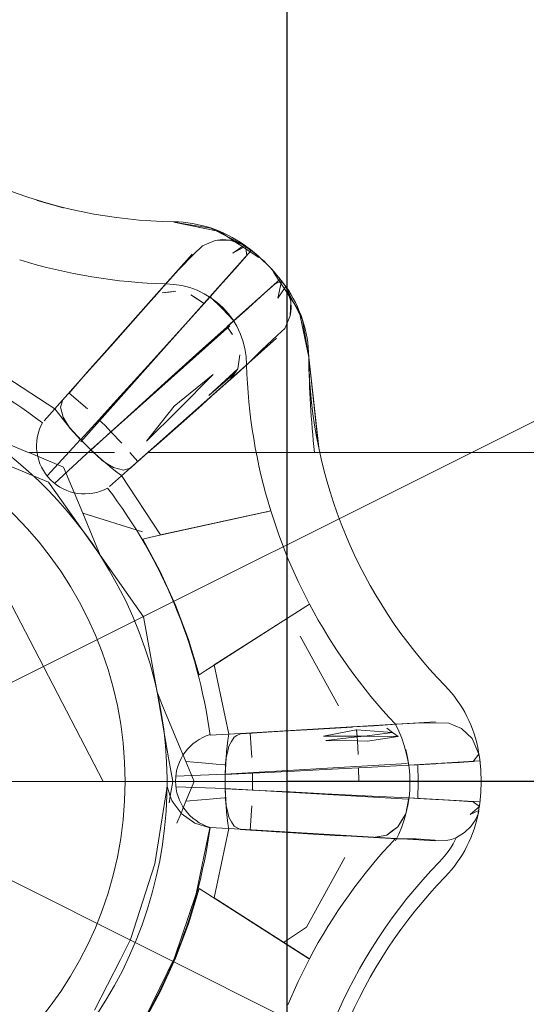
# Model space of a CAD drawing. Header units: millimetres. Extents: x -16331 to -10174, y -4135 to -3584.
# Tile 126 of 256: x -10364.9838 to -10364.9513, y -3997.3041 to -3997.2409. Entities that reach past the tile are written whole.
import ezdxf

# ---------------------------------------------------------------- set-up
doc = ezdxf.new("R2010")
doc.units = ezdxf.units.MM
doc.layers.add('AF-Peça de utilização', color=152, linetype='Continuous', lineweight=18)
doc.layers.add('IFC-IfcFlowTerminal-Contorno', color=250, linetype='Continuous', lineweight=5)
doc.layers.add('P-SANR-FIXT', color=7, linetype='Continuous')
doc.layers.add('Simbolos', color=7, linetype='Continuous')

msp = doc.modelspace()

# ---------------------------------------------------------------- linework, layer by layer
at = {"layer": 'AF-Peça de utilização'}
for p, q in [((-10364.87209303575, -3997.227331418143), (-10364.99709303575, -3997.289831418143)), ((-10364.74709303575, -3997.289831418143), (-10364.99709303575, -3997.289831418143)), ((-10364.99709303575, -3997.289831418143), (-10364.87209303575, -3997.352331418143))]:
    msp.add_line(p, q, dxfattribs=at)
at = {"layer": 'IFC-IfcFlowTerminal-Contorno', "lineweight": 5}
for p, q in [((-10364.97127882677, -3997.255068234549), (-10364.97210890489, -3997.255405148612)), ((-10364.97034498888, -3997.255036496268), (-10364.97127882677, -3997.255068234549)), ((-10364.96942702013, -3997.255363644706), (-10364.97034498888, -3997.255036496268)), ((-10364.97210890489, -3997.255405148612), (-10364.97266188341, -3997.25593981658)), ((-10364.97015333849, -3997.255873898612), (-10364.96942702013, -3997.255363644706)), ((-10364.96933058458, -3997.25543200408), (-10364.97015333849, -3997.255873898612)), ((-10364.96924757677, -3997.256032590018), (-10364.96933058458, -3997.25543200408)), ((-10364.97266188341, -3997.25593981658), (-10364.97362745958, -3997.256928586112)), ((-10364.96985182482, -3997.256708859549), (-10364.96924757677, -3997.256032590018)), ((-10364.97362745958, -3997.256928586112), (-10364.97440260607, -3997.257802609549)), ((-10364.97077467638, -3997.257746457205), (-10364.96985182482, -3997.256708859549)), ((-10364.97440260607, -3997.257802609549), (-10364.97538893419, -3997.258915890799)), ((-10364.97161448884, -3997.258690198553), (-10364.97083699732, -3997.257816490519)), ((-10364.97083699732, -3997.257816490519), (-10364.97077467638, -3997.257746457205)), ((-10364.96702467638, -3997.257680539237), (-10364.967425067, -3997.25785387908)), ((-10364.9672663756, -3997.258762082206), (-10364.96702467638, -3997.257680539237)), ((-10364.97481886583, -3997.258266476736), (-10364.97501439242, -3997.258485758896)), ((-10364.97469191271, -3997.25843981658), (-10364.97380079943, -3997.258312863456)), ((-10364.97424635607, -3997.258376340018), (-10364.97469191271, -3997.25843981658)), ((-10364.97380079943, -3997.258312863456), (-10364.97424635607, -3997.258376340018)), ((-10364.967425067, -3997.25785387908), (-10364.96810744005, -3997.25845934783)), ((-10364.9667585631, -3997.258032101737), (-10364.9672663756, -3997.258762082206)), ((-10364.96642897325, -3997.258959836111), (-10364.9667585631, -3997.258032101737)), ((-10364.97538893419, -3997.258915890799), (-10364.97608042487, -3997.259694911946)), ((-10364.97521071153, -3997.258705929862), (-10364.97564894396, -3997.25920153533)), ((-10364.97501439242, -3997.258485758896), (-10364.97521071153, -3997.258705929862)), ((-10364.972425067, -3997.258835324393), (-10364.9728535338, -3997.258552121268)), ((-10364.9728535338, -3997.258552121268), (-10364.97251051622, -3997.258779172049)), ((-10364.97251051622, -3997.258779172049), (-10364.97199782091, -3997.259120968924)), ((-10364.97199782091, -3997.259118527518), (-10364.972425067, -3997.258835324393)), ((-10364.97199782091, -3997.259120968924), (-10364.97161448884, -3997.258690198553)), ((-10364.97083937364, -3997.259445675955), (-10364.97161448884, -3997.258690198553)), ((-10364.96810744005, -3997.25845934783), (-10364.96914503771, -3997.259384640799)), ((-10364.9664472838, -3997.259433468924), (-10364.96642897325, -3997.258959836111)), ((-10364.97608042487, -3997.259694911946), (-10364.97654616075, -3997.260219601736)), ((-10364.97360182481, -3997.260895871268), (-10364.97199782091, -3997.259118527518)), ((-10364.97008446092, -3997.260220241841), (-10364.97083937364, -3997.259445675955)), ((-10364.96921570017, -3997.259447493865), (-10364.97008446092, -3997.260220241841)), ((-10364.96914503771, -3997.259384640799), (-10364.96921570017, -3997.259447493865)), ((-10364.96646681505, -3997.259907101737), (-10364.9664472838, -3997.259433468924)), ((-10364.97654616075, -3997.260219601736), (-10364.97799147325, -3997.261850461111)), ((-10364.9761335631, -3997.259753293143), (-10364.97704909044, -3997.260759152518)), ((-10364.97008446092, -3997.260220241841), (-10364.97051466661, -3997.260602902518)), ((-10364.96680372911, -3997.26072497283), (-10364.96646681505, -3997.259907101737)), ((-10364.97704909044, -3997.260759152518), (-10364.97822584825, -3997.262084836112)), ((-10364.97561354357, -3997.263122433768), (-10364.97360182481, -3997.260895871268)), ((-10364.97051344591, -3997.260602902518), (-10364.97228468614, -3997.262202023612)), ((-10364.97051466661, -3997.260602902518), (-10364.97017531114, -3997.261113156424)), ((-10364.97019484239, -3997.261083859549), (-10364.97051344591, -3997.260602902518)), ((-10364.96728590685, -3997.261147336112), (-10364.96680372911, -3997.26072497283)), ((-10364.96831129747, -3997.262104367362), (-10364.96728590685, -3997.261147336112)), ((-10364.97799147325, -3997.261850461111), (-10364.97956129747, -3997.263620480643)), ((-10364.97822584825, -3997.262084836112), (-10364.97950026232, -3997.263535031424)), ((-10364.97228468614, -3997.262202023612), (-10364.97451491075, -3997.264216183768)), ((-10364.96919996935, -3997.26301012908), (-10364.96831129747, -3997.262104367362)), ((-10364.96970534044, -3997.262414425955), (-10364.96983595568, -3997.26330309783)), ((-10364.96983595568, -3997.26330309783), (-10364.96977125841, -3997.262858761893)), ((-10364.96977125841, -3997.262858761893), (-10364.96970656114, -3997.262414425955)), ((-10364.97780348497, -3997.265539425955), (-10364.97561354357, -3997.263122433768)), ((-10364.97168776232, -3997.265034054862), (-10364.96983595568, -3997.26330309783)), ((-10364.97030958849, -3997.263994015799), (-10364.96919996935, -3997.26301012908)), ((-10364.96983595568, -3997.26330309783), (-10364.97004349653, -3997.263605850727)), ((-10364.96988232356, -3997.263621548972), (-10364.96966139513, -3997.263425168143)), ((-10364.97956129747, -3997.263620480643), (-10364.98073542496, -3997.264944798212)), ((-10364.97950026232, -3997.263535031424), (-10364.9806660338, -3997.264865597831)), ((-10364.97391798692, -3997.26570544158), (-10364.97142409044, -3997.263666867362)), ((-10364.97142409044, -3997.263666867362), (-10364.97365797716, -3997.26593981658)), ((-10364.97004347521, -3997.263605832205), (-10364.97168776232, -3997.265034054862)), ((-10364.97116761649, -3997.264756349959), (-10364.97030958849, -3997.263994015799)), ((-10364.97004349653, -3997.263605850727), (-10364.97030958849, -3997.263994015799)), ((-10364.97030958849, -3997.263994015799), (-10364.97027199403, -3997.263939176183)), ((-10364.97027199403, -3997.263939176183), (-10364.97004347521, -3997.263605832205)), ((-10364.97010084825, -3997.263815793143), (-10364.96988232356, -3997.263621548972)), ((-10364.97451491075, -3997.264216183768), (-10364.97693678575, -3997.266413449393)), ((-10364.97161207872, -3997.265151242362), (-10364.97116761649, -3997.264756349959)), ((-10364.97114821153, -3997.264738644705), (-10364.97059645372, -3997.264255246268)), ((-10364.9810808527, -3997.265339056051), (-10364.98115675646, -3997.265583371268)), ((-10364.98073542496, -3997.264944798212), (-10364.98107863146, -3997.265331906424)), ((-10364.9806660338, -3997.264865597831), (-10364.97948683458, -3997.265886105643)), ((-10364.9732453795, -3997.266598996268), (-10364.97161207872, -3997.265151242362)), ((-10364.9721516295, -3997.265654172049), (-10364.97149421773, -3997.265054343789)), ((-10364.97149421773, -3997.265054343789), (-10364.97120306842, -3997.264788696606)), ((-10364.98115675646, -3997.265583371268), (-10364.98121901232, -3997.265781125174)), ((-10364.98121901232, -3997.265781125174), (-10364.9811347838, -3997.266100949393)), ((-10364.97875405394, -3997.266584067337), (-10364.97780348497, -3997.265539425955)), ((-10364.97568434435, -3997.267949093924), (-10364.97391798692, -3997.26570544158)), ((-10364.97365797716, -3997.26593981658), (-10364.97568434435, -3997.267949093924)), ((-10364.9734773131, -3997.266833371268), (-10364.9721516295, -3997.265654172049)), ((-10364.9811347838, -3997.266100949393), (-10364.98104933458, -3997.266418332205)), ((-10364.98104933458, -3997.266418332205), (-10364.9808235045, -3997.266786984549)), ((-10364.979925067, -3997.267870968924), (-10364.97875405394, -3997.266584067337)), ((-10364.97875405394, -3997.266584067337), (-10364.97835646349, -3997.266962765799)), ((-10364.97693678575, -3997.266413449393), (-10364.97797820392, -3997.267359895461)), ((-10364.97501784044, -3997.268171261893), (-10364.9732453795, -3997.266598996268)), ((-10364.9808235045, -3997.266786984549), (-10364.98059645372, -3997.267153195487)), ((-10364.98059645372, -3997.267153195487), (-10364.979925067, -3997.267870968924)), ((-10364.97835646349, -3997.266962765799), (-10364.97797820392, -3997.267359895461)), ((-10364.97492872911, -3997.268105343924), (-10364.9734773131, -3997.266833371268)), ((-10364.98333659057, -3997.268655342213), (-10364.98583449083, -3997.26761950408)), ((-10364.97797820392, -3997.267359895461), (-10364.97926588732, -3997.268530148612)), ((-10364.97797820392, -3997.267359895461), (-10364.97727980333, -3997.268093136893)), ((-10364.97926588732, -3997.268530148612), (-10364.97909164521, -3997.26869372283)), ((-10364.97560729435, -3997.26869372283), (-10364.97501784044, -3997.268171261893)), ((-10364.97559957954, -3997.26869372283), (-10364.97492872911, -3997.268105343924)), ((-10364.98197706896, -3997.270583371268), (-10364.98653860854, -3997.26869372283)), ((-10364.98324403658, -3997.26869372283), (-10364.98333659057, -3997.268655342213)), ((-10364.98101271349, -3997.269619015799), (-10364.98324403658, -3997.26869372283)), ((-10364.98139600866, -3997.26869372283), (-10364.98323955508, -3997.26869372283)), ((-10364.9777390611, -3997.26869372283), (-10364.98139600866, -3997.26869372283)), ((-10364.97909164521, -3997.26869372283), (-10364.9789070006, -3997.268867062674)), ((-10364.9789070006, -3997.268867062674), (-10364.97854689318, -3997.26920153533)), ((-10364.97854689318, -3997.26920153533), (-10364.97818068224, -3997.269428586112)), ((-10364.97676004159, -3997.26869372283), (-10364.97625929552, -3997.269272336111)), ((-10364.97625964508, -3997.269271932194), (-10364.97560729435, -3997.26869372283)), ((-10364.9762033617, -3997.26922327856), (-10364.97559957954, -3997.26869372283)), ((-10364.97358107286, -3997.26869372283), (-10364.97559957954, -3997.26869372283)), ((-10364.97026781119, -3997.26869372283), (-10364.97358107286, -3997.26869372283)), ((-10364.88795241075, -3997.26869372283), (-10364.97026781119, -3997.26869372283)), ((-10364.98033071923, -3997.271265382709), (-10364.98101271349, -3997.269619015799)), ((-10364.97818068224, -3997.269428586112), (-10364.9778132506, -3997.269655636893)), ((-10364.9778132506, -3997.269655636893), (-10364.97749342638, -3997.269741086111)), ((-10364.97749342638, -3997.269741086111), (-10364.97717482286, -3997.269824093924)), ((-10364.97717482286, -3997.269824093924), (-10364.97695021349, -3997.269755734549)), ((-10364.97695021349, -3997.269755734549), (-10364.97673203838, -3997.269686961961)), ((-10364.97672560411, -3997.269684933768), (-10364.97633618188, -3997.269339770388)), ((-10364.97633618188, -3997.269339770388), (-10364.97625964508, -3997.269271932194)), ((-10364.97625929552, -3997.269272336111), (-10364.9762033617, -3997.26922327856)), ((-10364.98078136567, -3997.272279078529), (-10364.98197706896, -3997.270583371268)), ((-10364.97978271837, -3997.272588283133), (-10364.98033071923, -3997.271265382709)), ((-10364.97867109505, -3997.275271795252), (-10364.98078136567, -3997.272279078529)), ((-10364.97903151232, -3997.274401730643), (-10364.97978271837, -3997.272588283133)), ((-10364.97594435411, -3997.273776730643), (-10364.97978271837, -3997.272588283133)), ((-10364.96817461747, -3997.272541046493), (-10364.97541005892, -3997.2741305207)), ((-10364.96794541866, -3997.272490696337), (-10364.96817461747, -3997.272541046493)), ((-10364.96779418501, -3997.272457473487), (-10364.96794541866, -3997.272490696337)), ((-10364.96772047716, -3997.272441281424), (-10364.96779418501, -3997.272457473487)), ((-10364.96720411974, -3997.273981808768), (-10364.96772047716, -3997.272441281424)), ((-10364.97541005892, -3997.2741305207), (-10364.97593336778, -3997.274245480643)), ((-10364.97593336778, -3997.274245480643), (-10364.97481276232, -3997.276328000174)), ((-10364.96661818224, -3997.275495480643), (-10364.96720411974, -3997.273981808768)), ((-10364.97867091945, -3997.275272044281), (-10364.97903151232, -3997.274401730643)), ((-10364.98597944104, -3997.275375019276), (-10364.97847365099, -3997.289831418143)), ((-10364.97587599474, -3997.279235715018), (-10364.97867109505, -3997.275271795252)), ((-10364.96596144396, -3997.276982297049), (-10364.96661818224, -3997.275495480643)), ((-10364.97481276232, -3997.276328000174), (-10364.97383375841, -3997.278486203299)), ((-10364.9652363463, -3997.278437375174), (-10364.96596144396, -3997.276982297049)), ((-10364.97383375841, -3997.278486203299), (-10364.97300123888, -3997.280703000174)), ((-10364.96710344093, -3997.279630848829), (-10364.9652363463, -3997.278437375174)), ((-10364.97581416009, -3997.279585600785), (-10364.97587599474, -3997.279235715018)), ((-10364.9750186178, -3997.284087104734), (-10364.97581416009, -3997.279585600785)), ((-10364.97151729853, -3997.282452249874), (-10364.96710344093, -3997.279630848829)), ((-10364.9633613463, -3997.284958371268), (-10364.96582716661, -3997.280475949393)), ((-10364.97300123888, -3997.280703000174), (-10364.97232130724, -3997.282966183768)), ((-10364.97191838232, -3997.282708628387), (-10364.97151729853, -3997.282452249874)), ((-10364.97232130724, -3997.282966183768), (-10364.97218420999, -3997.282878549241)), ((-10364.97218420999, -3997.282878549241), (-10364.97191838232, -3997.282708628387)), ((-10364.97457946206, -3997.286572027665), (-10364.9750186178, -3997.284087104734)), ((-10364.97463576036, -3997.285014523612), (-10364.97501776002, -3997.284091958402)), ((-10364.97374464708, -3997.287162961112), (-10364.97463576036, -3997.285014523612)), ((-10364.9610957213, -3997.286240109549), (-10364.96243266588, -3997.286320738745)), ((-10364.9608210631, -3997.286218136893), (-10364.96148268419, -3997.286259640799)), ((-10364.9596113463, -3997.286149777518), (-10364.9610957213, -3997.286240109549)), ((-10364.95844557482, -3997.286081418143), (-10364.9596113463, -3997.286149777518)), ((-10364.95706251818, -3997.286064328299), (-10364.95844557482, -3997.286081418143)), ((-10364.95629347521, -3997.28607653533), (-10364.95706251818, -3997.286064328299)), ((-10364.95546827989, -3997.286425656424), (-10364.95629347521, -3997.28607653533)), ((-10364.97424968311, -3997.288438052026), (-10364.97457946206, -3997.286572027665)), ((-10364.96988844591, -3997.286874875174), (-10364.97007277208, -3997.286972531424)), ((-10364.96966351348, -3997.286757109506), (-10364.96988844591, -3997.286874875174)), ((-10364.96891804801, -3997.286708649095), (-10364.96965529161, -3997.286752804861)), ((-10364.967268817, -3997.286601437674), (-10364.96903395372, -3997.286716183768)), ((-10364.96903395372, -3997.286716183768), (-10364.96892042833, -3997.288286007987)), ((-10364.96737257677, -3997.286616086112), (-10364.96891804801, -3997.286708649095)), ((-10364.96501173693, -3997.286474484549), (-10364.96737257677, -3997.286616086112)), ((-10364.96534132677, -3997.286476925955), (-10364.967268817, -3997.286601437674)), ((-10364.96357252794, -3997.286371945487), (-10364.96534132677, -3997.286476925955)), ((-10364.96283644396, -3997.286345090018), (-10364.96501173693, -3997.286474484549)), ((-10364.96432326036, -3997.286911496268), (-10364.96224196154, -3997.286496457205)), ((-10364.96217464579, -3997.286905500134), (-10364.96432326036, -3997.286911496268)), ((-10364.96248331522, -3997.286323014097), (-10364.96357252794, -3997.286371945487)), ((-10364.9627409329, -3997.286339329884), (-10364.96283644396, -3997.286345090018)), ((-10364.96243266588, -3997.286320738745), (-10364.9627409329, -3997.286339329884)), ((-10364.96224196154, -3997.286496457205), (-10364.96220205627, -3997.286499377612)), ((-10364.96220205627, -3997.286499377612), (-10364.95990675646, -3997.286667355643)), ((-10364.96220205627, -3997.286499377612), (-10364.9621709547, -3997.286960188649)), ((-10364.96217381, -3997.286905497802), (-10364.96220191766, -3997.286488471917)), ((-10364.96169874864, -3997.286904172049), (-10364.96217464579, -3997.286905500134)), ((-10364.9621709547, -3997.286960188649), (-10364.96169874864, -3997.286904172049)), ((-10364.95990675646, -3997.286667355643), (-10364.96169874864, -3997.286904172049)), ((-10364.96169874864, -3997.286904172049), (-10364.95954664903, -3997.28693591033)), ((-10364.95990675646, -3997.286667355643), (-10364.96026686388, -3997.286396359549)), ((-10364.96026686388, -3997.286396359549), (-10364.9599049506, -3997.286667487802)), ((-10364.95954664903, -3997.28693591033), (-10364.95990675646, -3997.286667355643)), ((-10364.9599049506, -3997.286667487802), (-10364.95954664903, -3997.28693591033)), ((-10364.95478590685, -3997.287062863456), (-10364.95546827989, -3997.286425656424)), ((-10364.97317722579, -3997.288533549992), (-10364.97374464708, -3997.287162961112)), ((-10364.97040480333, -3997.287543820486), (-10364.97050368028, -3997.287963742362)), ((-10364.97023878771, -3997.287258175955), (-10364.97040480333, -3997.287543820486)), ((-10364.97007277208, -3997.286972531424), (-10364.97023878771, -3997.287258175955)), ((-10364.96418898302, -3997.287199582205), (-10364.9621709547, -3997.286960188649)), ((-10364.9621536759, -3997.287216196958), (-10364.96418898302, -3997.287199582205)), ((-10364.9621709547, -3997.286960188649), (-10364.9621536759, -3997.287216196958)), ((-10364.96215286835, -3997.28721620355), (-10364.96217013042, -3997.286960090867)), ((-10364.96149733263, -3997.287221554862), (-10364.9621536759, -3997.287216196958)), ((-10364.96209425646, -3997.288085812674), (-10364.96215286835, -3997.28721620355)), ((-10364.95954664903, -3997.28693591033), (-10364.96149733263, -3997.287221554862)), ((-10364.95434889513, -3997.288061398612), (-10364.95478590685, -3997.287062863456)), ((-10364.97050368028, -3997.287963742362), (-10364.97060255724, -3997.288383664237)), ((-10364.95894362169, -3997.288278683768), (-10364.95904494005, -3997.28777575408)), ((-10364.95904494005, -3997.28777575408), (-10364.95896315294, -3997.288178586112)), ((-10364.95896315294, -3997.288178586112), (-10364.95884108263, -3997.288781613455)), ((-10364.95471510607, -3997.288544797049), (-10364.95434889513, -3997.288061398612)), ((-10364.97400343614, -3997.289831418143), (-10364.97424968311, -3997.288438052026)), ((-10364.97263991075, -3997.289831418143), (-10364.97317722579, -3997.288533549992)), ((-10364.97214089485, -3997.288625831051), (-10364.97317722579, -3997.288533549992)), ((-10364.97146071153, -3997.288686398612), (-10364.97214089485, -3997.288625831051)), ((-10364.97121260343, -3997.288708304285), (-10364.97146071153, -3997.288686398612)), ((-10364.97068385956, -3997.288754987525), (-10364.97121260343, -3997.288708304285)), ((-10364.97061542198, -3997.288761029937), (-10364.97068385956, -3997.288754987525)), ((-10364.97061720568, -3997.288813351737), (-10364.97063551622, -3997.289365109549)), ((-10364.97061542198, -3997.288761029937), (-10364.97061720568, -3997.288813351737)), ((-10364.97060255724, -3997.288383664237), (-10364.97061542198, -3997.288761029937)), ((-10364.96122633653, -3997.288903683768), (-10364.95884108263, -3997.288781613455)), ((-10364.95884108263, -3997.288781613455), (-10364.95894362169, -3997.288278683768)), ((-10364.95884108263, -3997.288781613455), (-10364.95826670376, -3997.288748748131)), ((-10364.95826670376, -3997.288748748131), (-10364.95712260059, -3997.288683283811)), ((-10364.95825270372, -3997.289831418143), (-10364.95826670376, -3997.288748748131)), ((-10364.95712260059, -3997.288683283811), (-10364.95700636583, -3997.288676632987)), ((-10364.95700636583, -3997.288676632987), (-10364.95561964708, -3997.28859606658)), ((-10364.95561964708, -3997.28859606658), (-10364.95471510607, -3997.288544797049)), ((-10364.97063551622, -3997.289365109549), (-10364.96889680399, -3997.28928295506)), ((-10364.96889680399, -3997.28928295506), (-10364.96748366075, -3997.289216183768)), ((-10364.96889673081, -3997.289286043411), (-10364.96888380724, -3997.289831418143)), ((-10364.96748366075, -3997.289216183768), (-10364.96618656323, -3997.289152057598)), ((-10364.96618656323, -3997.289152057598), (-10364.96422438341, -3997.289055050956)), ((-10364.96422438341, -3997.289055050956), (-10364.96207613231, -3997.288946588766)), ((-10364.96207613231, -3997.288946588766), (-10364.96122633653, -3997.288903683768)), ((-10364.96207611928, -3997.288947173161), (-10364.96205641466, -3997.289831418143)), ((-10364.96205641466, -3997.289831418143), (-10364.96207559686, -3997.288946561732)), ((-10364.97416731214, -3997.290758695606), (-10364.97400343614, -3997.289831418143)), ((-10364.97316117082, -3997.291090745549), (-10364.97263991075, -3997.289831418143)), ((-10364.96888380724, -3997.289831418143), (-10364.96889680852, -3997.290380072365)), ((-10364.9582667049, -3997.290914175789), (-10364.95825270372, -3997.289831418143)), ((-10364.97443889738, -3997.290542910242), (-10364.97454286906, -3997.291212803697)), ((-10364.9743769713, -3997.290143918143), (-10364.97443889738, -3997.290542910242)), ((-10364.97416731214, -3997.290758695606), (-10364.9743769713, -3997.290143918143)), ((-10364.97063551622, -3997.290297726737), (-10364.97061842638, -3997.290788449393)), ((-10364.96889680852, -3997.290380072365), (-10364.97063551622, -3997.290297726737)), ((-10364.96749098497, -3997.290446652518), (-10364.96889680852, -3997.290380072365)), ((-10364.96646759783, -3997.290497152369), (-10364.96749098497, -3997.290446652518)), ((-10364.96422560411, -3997.29060778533), (-10364.96646759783, -3997.290497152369)), ((-10364.96122389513, -3997.290759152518), (-10364.96422560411, -3997.29060778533)), ((-10364.97454286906, -3997.291212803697), (-10364.97514845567, -3997.295114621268)), ((-10364.9742428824, -3997.291186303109), (-10364.97416731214, -3997.290758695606)), ((-10364.97407057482, -3997.291042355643), (-10364.97416731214, -3997.290758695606)), ((-10364.97398145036, -3997.291163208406), (-10364.97407057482, -3997.291042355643)), ((-10364.97347527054, -3997.291849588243), (-10364.97398145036, -3997.291163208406)), ((-10364.97347527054, -3997.291849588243), (-10364.97316117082, -3997.291090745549)), ((-10364.97316117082, -3997.291090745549), (-10364.97215533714, -3997.291001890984)), ((-10364.97215533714, -3997.291001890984), (-10364.97186720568, -3997.290976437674)), ((-10364.97186720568, -3997.290976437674), (-10364.97119910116, -3997.290917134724)), ((-10364.97119910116, -3997.290917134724), (-10364.97068737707, -3997.290871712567)), ((-10364.97068737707, -3997.290871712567), (-10364.97061595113, -3997.290865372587)), ((-10364.97061842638, -3997.290788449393), (-10364.97061595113, -3997.290865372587)), ((-10364.97061595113, -3997.290865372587), (-10364.97060255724, -3997.291281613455)), ((-10364.97060255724, -3997.291281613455), (-10364.97050368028, -3997.291701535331)), ((-10364.95884108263, -3997.29088122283), (-10364.96122389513, -3997.290759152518)), ((-10364.95895582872, -3997.29144762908), (-10364.95884108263, -3997.29088122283)), ((-10364.95884108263, -3997.29088122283), (-10364.95894362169, -3997.291386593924)), ((-10364.9582667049, -3997.290914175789), (-10364.95884108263, -3997.29088122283)), ((-10364.95712286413, -3997.290979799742), (-10364.9582667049, -3997.290914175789)), ((-10364.95701124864, -3997.290986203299), (-10364.95712286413, -3997.290979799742)), ((-10364.9556257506, -3997.291066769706), (-10364.95701124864, -3997.290986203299)), ((-10364.95471510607, -3997.291120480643), (-10364.9556257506, -3997.291066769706)), ((-10364.95432203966, -3997.291425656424), (-10364.95471510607, -3997.291120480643)), ((-10364.97374342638, -3997.292497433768), (-10364.97347527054, -3997.291849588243)), ((-10364.97346022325, -3997.291869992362), (-10364.97347527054, -3997.291849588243)), ((-10364.97259596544, -3997.292504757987), (-10364.97346022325, -3997.291869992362)), ((-10364.97050368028, -3997.291701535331), (-10364.97040480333, -3997.292119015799)), ((-10364.96892042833, -3997.291376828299), (-10364.96903395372, -3997.292946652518)), ((-10364.95904616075, -3997.291891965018), (-10364.95955031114, -3997.292731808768)), ((-10364.9592988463, -3997.292311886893), (-10364.95904738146, -3997.291894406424)), ((-10364.95904738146, -3997.291894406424), (-10364.95895582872, -3997.29144762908)), ((-10364.95894362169, -3997.291386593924), (-10364.95904616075, -3997.291891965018)), ((-10364.95491774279, -3997.291950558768), (-10364.95432203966, -3997.291425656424)), ((-10364.95435621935, -3997.291679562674), (-10364.95491774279, -3997.291950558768)), ((-10364.95456373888, -3997.292277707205), (-10364.95438917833, -3997.29185778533)), ((-10364.95438917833, -3997.29185778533), (-10364.95435621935, -3997.291679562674)), ((-10364.97163160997, -3997.292790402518), (-10364.97259596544, -3997.292504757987)), ((-10364.97040480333, -3997.292119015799), (-10364.97023878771, -3997.29240466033)), ((-10364.97023878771, -3997.29240466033), (-10364.97007277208, -3997.292692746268)), ((-10364.95955153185, -3997.292731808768), (-10364.9592988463, -3997.292311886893)), ((-10364.95486891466, -3997.292719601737), (-10364.95456373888, -3997.292277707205)), ((-10364.97249464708, -3997.297045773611), (-10364.97163160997, -3997.292790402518)), ((-10364.97007277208, -3997.292692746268), (-10364.96986403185, -3997.292800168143)), ((-10364.96986403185, -3997.292800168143), (-10364.96966346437, -3997.292905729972)), ((-10364.96964992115, -3997.292910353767), (-10364.96903400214, -3997.29294732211)), ((-10364.96903400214, -3997.29294732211), (-10364.96889906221, -3997.292955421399)), ((-10364.96903395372, -3997.292946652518), (-10364.967268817, -3997.293061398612)), ((-10364.96889906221, -3997.292955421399), (-10364.96737745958, -3997.293046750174)), ((-10364.96737745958, -3997.293046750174), (-10364.96501173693, -3997.293188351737)), ((-10364.967268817, -3997.293061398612), (-10364.96534132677, -3997.293188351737)), ((-10364.96534132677, -3997.293188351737), (-10364.96357252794, -3997.293290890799)), ((-10364.96501173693, -3997.293188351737), (-10364.96283278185, -3997.293320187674)), ((-10364.95955031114, -3997.292731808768), (-10364.96027174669, -3997.293268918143)), ((-10364.96027174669, -3997.293268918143), (-10364.95991163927, -3997.293000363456)), ((-10364.95991163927, -3997.293000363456), (-10364.95955153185, -3997.292731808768)), ((-10364.9557820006, -3997.293410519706), (-10364.95527907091, -3997.29310778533)), ((-10364.95527907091, -3997.29310778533), (-10364.95486891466, -3997.292719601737)), ((-10364.96357252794, -3997.293290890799), (-10364.96255381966, -3997.293336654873)), ((-10364.96283278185, -3997.293320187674), (-10364.96255381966, -3997.293336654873)), ((-10364.96255381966, -3997.293336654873), (-10364.9610957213, -3997.293422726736)), ((-10364.96027174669, -3997.293268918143), (-10364.9610957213, -3997.293422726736)), ((-10364.9610957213, -3997.293422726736), (-10364.96100614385, -3997.293406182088)), ((-10364.9610957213, -3997.293422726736), (-10364.95961500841, -3997.293513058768)), ((-10364.96100614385, -3997.293406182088), (-10364.96063307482, -3997.293337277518)), ((-10364.96063307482, -3997.293337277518), (-10364.96027174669, -3997.293268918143)), ((-10364.95961500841, -3997.293513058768), (-10364.95838453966, -3997.293508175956)), ((-10364.95838453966, -3997.293508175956), (-10364.9571882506, -3997.293598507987)), ((-10364.9571882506, -3997.293598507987), (-10364.95646071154, -3997.293622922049)), ((-10364.95646071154, -3997.293622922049), (-10364.95611891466, -3997.293539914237)), ((-10364.95611891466, -3997.293539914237), (-10364.9557820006, -3997.293410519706)), ((-10364.97514845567, -3997.295114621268), (-10364.9767207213, -3997.29998278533)), ((-10364.96542067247, -3997.299184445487), (-10364.96295363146, -3997.294704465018)), ((-10364.97232130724, -3997.296696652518), (-10364.97300123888, -3997.298959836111)), ((-10364.96689793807, -3997.300163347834), (-10364.97232130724, -3997.296696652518)), ((-10364.97389357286, -3997.301152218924), (-10364.97249464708, -3997.297045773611)), ((-10364.97300123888, -3997.298959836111), (-10364.97383375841, -3997.301176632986)), ((-10364.96689793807, -3997.300163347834), (-10364.96542067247, -3997.299184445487)), ((-10364.9767207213, -3997.29998278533), (-10364.97737089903, -3997.301254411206)), ((-10364.9653005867, -3997.301184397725), (-10364.96689793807, -3997.300163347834)), ((-10364.97737089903, -3997.301254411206), (-10364.97904127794, -3997.304521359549)), ((-10364.97580885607, -3997.305046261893), (-10364.97389357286, -3997.301152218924)), ((-10364.97383375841, -3997.301176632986), (-10364.97481276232, -3997.303334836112)), ((-10364.96596144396, -3997.302680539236), (-10364.9652363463, -3997.301225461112)), ((-10364.9652363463, -3997.301225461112), (-10364.9653005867, -3997.301184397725)), ((-10364.96661818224, -3997.304167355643), (-10364.96596144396, -3997.302680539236)), ((-10364.97481276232, -3997.303334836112), (-10364.97593336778, -3997.305417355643))]:
    msp.add_line(p, q, dxfattribs=at)
at = {"layer": 'P-SANR-FIXT', "lineweight": 5}
for p, q in [((-10364.9719969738, -3997.25910288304), (-10364.96896635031, -3997.255700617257)), ((-10364.9753884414, -3997.258898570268), (-10364.9727624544, -3997.255937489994)), ((-10364.96711080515, -3997.25755616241), (-10364.97051307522, -3997.260586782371)), ((-10364.98107821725, -3997.265314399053), (-10364.9753884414, -3997.258898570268)), ((-10364.9719969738, -3997.25910288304), (-10364.97991643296, -3997.267993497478)), ((-10364.97926555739, -3997.268514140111), (-10364.97033512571, -3997.260559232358)), ((-10364.96734768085, -3997.26135226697), (-10364.97030876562, -3997.26397825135)), ((-10364.98158198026, -3997.265882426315), (-10364.98539165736, -3997.263392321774)), ((-10364.97030876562, -3997.26397825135), (-10364.97672460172, -3997.26966801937)), ((-10364.98227234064, -3997.266660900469), (-10364.98107821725, -3997.265314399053)), ((-10364.9799243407, -3997.267855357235), (-10364.98208051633, -3997.270183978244)), ((-10364.98159417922, -3997.270670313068), (-10364.97926555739, -3997.268514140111)), ((-10364.96865326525, -3997.268686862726), (-10364.97561824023, -3997.268686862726)), ((-10364.96490929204, -3997.268686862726), (-10364.8893222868, -3997.268686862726)), ((-10364.88795189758, -3997.268686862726), (-10364.96457042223, -3997.268686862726)), ((-10364.97672460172, -3997.26966801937), (-10364.97807110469, -3997.270862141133)), ((-10364.97480252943, -3997.273981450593), (-10364.97729263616, -3997.270171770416)), ((-10364.96771966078, -3997.272424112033), (-10364.97480252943, -3997.273981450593)), ((-10364.97134558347, -3997.282327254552), (-10364.96523603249, -3997.278420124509)), ((-10364.97041250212, -3997.286781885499), (-10364.97134558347, -3997.282327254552)), ((-10364.96965463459, -3997.286736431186), (-10364.96109467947, -3997.286223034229)), ((-10364.96109467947, -3997.286223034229), (-10364.95714402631, -3997.285986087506)), ((-10364.97161130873, -3997.286853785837), (-10364.96965463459, -3997.286736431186)), ((-10364.97063544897, -3997.289349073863), (-10364.95895044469, -3997.288669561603)), ((-10364.95428608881, -3997.288502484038), (-10364.95886044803, -3997.288768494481)), ((-10364.97063544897, -3997.289349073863), (-10364.97381145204, -3997.289471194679)), ((-10364.97380667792, -3997.290158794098), (-10364.97063681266, -3997.290280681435)), ((-10364.97063681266, -3997.290280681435), (-10364.95891034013, -3997.290958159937)), ((-10364.95428609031, -3997.291127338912), (-10364.9588410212, -3997.290864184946)), ((-10364.96965463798, -3997.292893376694), (-10364.97161131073, -3997.292776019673)), ((-10364.9713455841, -3997.297302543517), (-10364.97041250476, -3997.292847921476)), ((-10364.96109468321, -3997.293406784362), (-10364.96965463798, -3997.292893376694)), ((-10364.95714402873, -3997.293643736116), (-10364.96109468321, -3997.293406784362)), ((-10364.96523603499, -3997.301209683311), (-10364.9713455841, -3997.297302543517))]:
    msp.add_line(p, q, dxfattribs=at)
for points in [[(-10364.98100604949, -3997.252967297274), (-10364.98272750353, -3997.252484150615)], [(-10364.98271508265, -3997.252488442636), (-10364.98103983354, -3997.252958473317)], [(-10364.96942656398, -3997.255368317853), (-10364.97157400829, -3997.254284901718), (-10364.97394642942, -3997.253888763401)], [(-10364.97394642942, -3997.253888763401), (-10364.97100025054, -3997.254497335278), (-10364.9684871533, -3997.256151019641)], [(-10364.96942667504, -3997.255368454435), (-10364.96987487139, -3997.255157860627), (-10364.97034437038, -3997.255040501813), (-10364.97081797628, -3997.255013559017), (-10364.971278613, -3997.255072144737)], [(-10364.9703567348, -3997.255038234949), (-10364.9698894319, -3997.255157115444), (-10364.96942656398, -3997.255368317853)], [(-10364.96896635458, -3997.255721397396), (-10364.96920186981, -3997.255530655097), (-10364.96942667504, -3997.255368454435)], [(-10364.96754044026, -3997.257097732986), (-10364.96588675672, -3997.259610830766), (-10364.9652781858, -3997.262557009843)], [(-10364.96675784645, -3997.258037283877), (-10364.96688601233, -3997.257862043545), (-10364.96711078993, -3997.25757692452)], [(-10364.96646600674, -3997.259911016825), (-10364.96640331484, -3997.259445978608), (-10364.9664281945, -3997.258964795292), (-10364.96654555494, -3997.258489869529), (-10364.96675784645, -3997.258037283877)], [(-10364.9652781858, -3997.262557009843), (-10364.96567431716, -3997.26018460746), (-10364.96675771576, -3997.258037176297)], [(-10364.96675771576, -3997.258037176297), (-10364.96654692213, -3997.258498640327), (-10364.96642802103, -3997.258964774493), (-10364.96640526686, -3997.259444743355), (-10364.96644431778, -3997.259798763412)], [(-10364.9652781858, -3997.262557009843), (-10364.96463926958, -3997.268375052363)], [(-10364.96465162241, -3997.26832338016), (-10364.9652781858, -3997.262557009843)]]:
    msp.add_lwpolyline(points, dxfattribs=at)
msp.add_circle((-10365.00122510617, -3997.289814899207), 0.02415252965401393, dxfattribs=at)
for centre, radius, start, end in [((-10364.97349540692, -3997.222869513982), 0.03100175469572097, 225.8335663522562, 269.1664150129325), ((-10364.97349540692, -3997.222869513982), 0.03100175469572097, 225.8335663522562, 269.1664150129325), ((-10364.97406281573, -3997.261867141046), 0.008000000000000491, 54.58343453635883, 89.16641501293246), ((-10364.97406281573, -3997.261867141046), 0.007999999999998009, 54.58240461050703, 89.16641501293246), ((-10364.9759961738, -3997.264585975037), 0.01133615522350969, 35.41654682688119, 54.58343453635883), ((-10364.97604118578, -3997.264630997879), 0.01139319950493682, 38.38700604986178, 51.61299395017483), ((-10364.97349540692, -3997.222869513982), 0.03500175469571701, 252.8195285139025, 268.4118586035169), ((-10364.9744654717, -3997.263055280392), 0.005197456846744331, 0, 90), ((-10364.97327733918, -3997.262652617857), 0.007999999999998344, 0.8335663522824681, 35.41729228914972), ((-10364.97327733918, -3997.262652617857), 0.007999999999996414, 0.8335663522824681, 35.41654682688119), ((-10365.00283861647, -3997.293710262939), 0.03381997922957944, 52.77393482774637, 82.22608460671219), ((-10364.89733685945, -3997.261547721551), 0.06794851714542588, 180.8335663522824, 186.0310219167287), ((-10364.93427971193, -3997.262085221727), 0.03100175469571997, 180.8335663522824, 224.1664150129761), ((-10365.00121502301, -3997.289853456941), 0.02683669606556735, 32.76032624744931, 93.23967375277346), ((-10364.93427971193, -3997.262085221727), 0.03500175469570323, 181.5881410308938, 197.1804485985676), ((-10364.96527177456, -3997.25386156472), 0.02026138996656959, 216.390761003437, 233.6092389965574), ((-10364.97966812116, -3997.268257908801), 0.00308697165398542, 151.4156823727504, 298.5843176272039), ((-10365.00512046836, -3997.291428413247), 0.033819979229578, 7.773888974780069, 37.22608460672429), ((-10365.00125692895, -3997.289880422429), 0.02688652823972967, 319.2396737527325, 32.76032624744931), ((-10364.93427971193, -3997.262085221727), 0.03500175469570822, 207.819528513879, 223.4118586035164), ((-10364.9622564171, -3997.289259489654), 0.00800000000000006, 9.582404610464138, 44.16641501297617), ((-10364.96685682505, -3997.289890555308), 0.008074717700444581, 332.3213659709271, 27.67863402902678), ((-10364.97071343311, -3997.289793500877), 0.003114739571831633, 106.754251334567, 253.2457486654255), ((-10364.95003273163, -3997.289845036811), 0.02060868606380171, 171.4522272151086, 188.5477727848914), ((-10364.9655463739, -3997.289814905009), 0.01133651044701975, 350.4175767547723, 9.58240461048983), ((-10364.96225641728, -3997.290370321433), 0.007999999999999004, 315.8335663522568, 350.4175767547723), ((-10365.00512046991, -3997.288201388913), 0.03381997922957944, 322.7739348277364, 352.2261052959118), ((-10364.93427972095, -3997.317544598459), 0.03500175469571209, 136.5881410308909, 152.1804485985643), ((-10364.96119658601, -3997.290809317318), 0.005999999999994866, 315.8335663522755, 334.4868477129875), ((-10364.93321988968, -3997.317983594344), 0.03300175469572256, 135.8335663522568, 179.1664150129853), ((-10364.93427972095, -3997.317544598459), 0.03100175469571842, 135.8335663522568, 179.1664150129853)]:
    msp.add_arc(centre, radius, start, end, dxfattribs=at)
at = {"layer": 'Simbolos'}
for p, q in [((-10364.96669303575, -3997.226831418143), (-10364.96669303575, -3997.352831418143)), ((-10364.74709303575, -3997.289831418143), (-10364.96669303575, -3997.289831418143))]:
    msp.add_line(p, q, dxfattribs=at)

doc.saveas('drawing.dxf')
